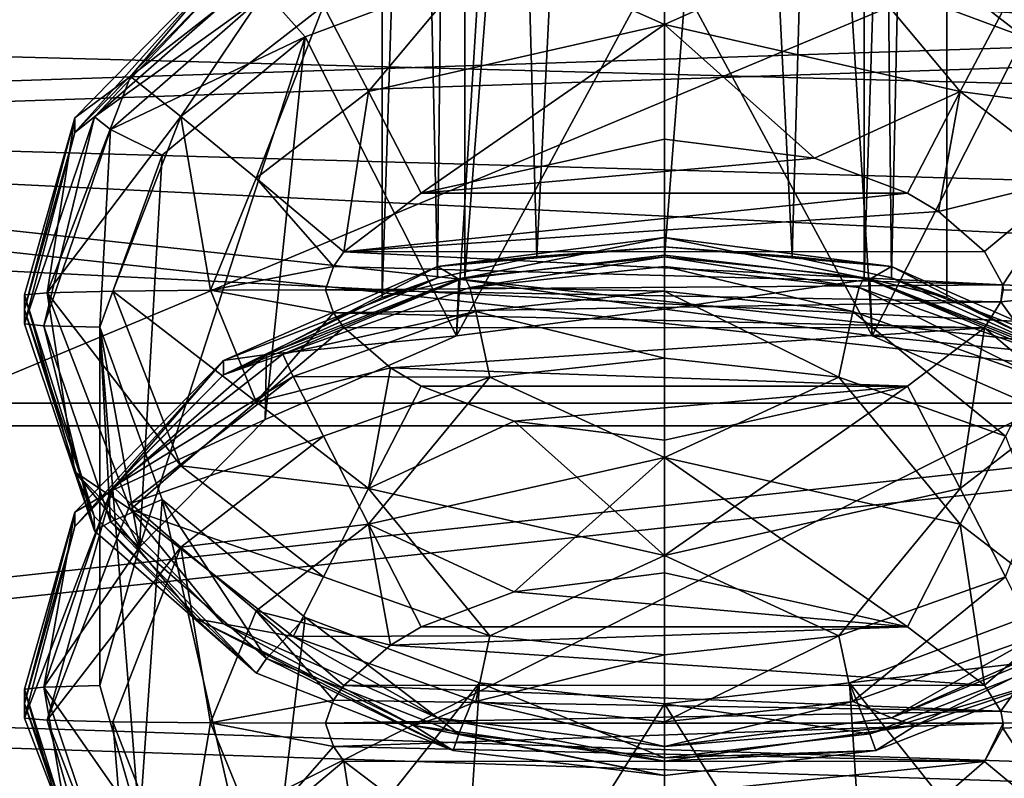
# Model space of a CAD drawing. Header units: metres. Extents: x -1004 to 0, y -708 to 0.
# Tile 18 of 123: x -767 to -741, y -157 to -136. Entities that reach past the tile are written whole.
import ezdxf

# ---------------------------------------------------------------- set-up
doc = ezdxf.new("R2010")
doc.units = ezdxf.units.M

msp = doc.modelspace()

# ---------------------------------------------------------------- linework, layer by layer
at = {"layer": 'top0123410'}
for points in [[(-916.262817, -135.652328, 2127.388916), (-929.595459, -111.251724, 2111.123535), (-89.123558, -137.687225, 2128.745361)], [(-929.595459, -111.251724, 2111.123535), (-75.315742, -113.109207, 2112.361572), (-89.123558, -137.687225, 2128.745361)], [(-85.591209, -133.342072, 2129.335449), (-918.45813, -133.342072, 2129.335449), (-102.249931, -155.053757, 2143.80835)], [(-918.45813, -133.342072, 2129.335449), (-121.211586, -172.413788, 2155.380371), (-102.249931, -155.053757, 2143.80835)], [(-918.45813, -133.342072, 2129.335449), (-901.799438, -155.053757, 2143.80835), (-121.211586, -172.413788, 2155.380371)], [(-899.966553, -156.892273, 2141.547363), (-916.262817, -135.652328, 2127.388916), (-124.236923, -175.058105, 2153.656738)], [(-124.236923, -175.058105, 2153.656738), (-916.262817, -135.652328, 2127.388916), (-105.679428, -158.615219, 2142.695801)], [(-916.262817, -135.652328, 2127.388916), (-89.123558, -137.687225, 2128.745361), (-105.679428, -158.615219, 2142.695801)], [(-901.799438, -155.053757, 2143.80835), (-183.251602, -194.344879, 2169.999756), (-121.211586, -172.413788, 2155.380371)], [(-901.799438, -155.053757, 2143.80835), (-882.837769, -172.413788, 2155.380371), (-183.251602, -194.344879, 2169.999756)]]:
    msp.add_3dface(points, dxfattribs=at)
at = {"layer": 'top0123412'}
for points in [[(-755.519165, -74.453972, 1370.454224), (-757.71582, -74.546524, 1365.151733), (-756.24707, -143.226456, 1370.809204)], [(-757.71582, -74.546524, 1365.151733), (-757.71582, -143.748184, 1366.359619), (-756.24707, -143.226456, 1370.809204)], [(-757.71582, -143.748184, 1366.359619), (-757.71582, -74.546524, 1365.151733), (-755.519165, -74.639084, 1359.849243)], [(-755.519165, -74.453972, 1370.454224), (-756.24707, -143.226456, 1370.809204), (-753.606689, -142.656509, 1373.031372)], [(-750.21582, -74.415634, 1372.650635), (-755.519165, -74.453972, 1370.454224), (-753.606689, -142.656509, 1373.031372)], [(-750.21582, -74.415634, 1372.650635), (-753.606689, -142.656509, 1373.031372), (-750.21582, -142.405273, 1373.837402)], [(-744.912537, -74.453972, 1370.454224), (-750.21582, -74.415634, 1372.650635), (-746.824951, -142.65654, 1373.03125)], [(-746.824951, -142.65654, 1373.03125), (-750.21582, -74.415634, 1372.650635), (-750.21582, -142.405273, 1373.837402)], [(-744.18457, -143.226456, 1370.809204), (-744.912537, -74.453972, 1370.454224), (-746.824951, -142.65654, 1373.03125)], [(-742.71582, -74.546524, 1365.151733), (-744.912537, -74.453972, 1370.454224), (-744.18457, -143.226456, 1370.809204)], [(-744.911255, -143.218079, 1361.047607), (-744.912537, -74.639084, 1359.849243), (-742.71582, -74.546524, 1365.151733)], [(-742.71582, -143.748184, 1366.359619), (-744.911255, -143.218079, 1361.047607), (-742.71582, -74.546524, 1365.151733)], [(-742.71582, -143.748184, 1366.359619), (-742.71582, -74.546524, 1365.151733), (-744.18457, -143.226456, 1370.809204)], [(-755.520386, -143.218079, 1361.047607), (-757.71582, -143.748184, 1366.359619), (-755.519165, -74.639084, 1359.849243)], [(-755.520386, -143.218079, 1361.047607), (-755.519165, -74.639084, 1359.849243), (-750.21582, -74.677422, 1357.652832)], [(-750.21582, -142.667068, 1358.8396), (-755.520386, -143.218079, 1361.047607), (-750.21582, -74.677422, 1357.652832)], [(-744.911255, -143.218079, 1361.047607), (-750.21582, -142.667068, 1358.8396), (-744.912537, -74.639084, 1359.849243)], [(-750.21582, -142.667068, 1358.8396), (-750.21582, -74.677422, 1357.652832), (-744.912537, -74.639084, 1359.849243)], [(-740.671204, -136.82605, 1939.034546), (-745.299805, -135.092896, 1939.004272), (-744.758606, -133.653824, 1941.442505)], [(-739.645874, -135.658524, 1941.477539), (-740.671204, -136.82605, 1939.034546), (-744.758606, -133.653824, 1941.442505)], [(-750.21582, -136.496506, 1995.7229), (-750.21582, -133.924835, 1993.940674), (-754.851013, -134.422318, 1993.949341)], [(-745.580688, -134.422318, 1993.949341), (-750.21582, -133.924835, 1993.940674), (-750.21582, -136.496506, 1995.7229)], [(-758.075073, -138.275192, 1995.753906), (-754.851013, -134.422318, 1993.949341), (-759.274231, -135.996094, 1993.976807)], [(-758.075073, -138.275192, 1995.753906), (-750.21582, -136.496506, 1995.7229), (-754.851013, -134.422318, 1993.949341)], [(-742.356628, -138.275192, 1995.753906), (-745.580688, -134.422318, 1993.949341), (-750.21582, -136.496506, 1995.7229)], [(-741.157471, -135.996094, 1993.976807), (-745.580688, -134.422318, 1993.949341), (-742.356628, -138.275192, 1995.753906)], [(-760.074646, -134.499985, 1991.3479), (-761.931824, -134.945114, 1988.300781), (-764.39624, -137.874283, 1991.40686)], [(-760.074646, -134.499985, 1991.3479), (-764.39624, -137.874283, 1991.40686), (-763.062012, -138.941193, 1994.028198)], [(-763.062012, -138.941193, 1994.028198), (-759.274231, -135.996094, 1993.976807), (-760.074646, -134.499985, 1991.3479)], [(-750.216614, -144.059509, 1393.660767), (-755.737183, -144.76149, 1393.672974), (-750.216431, -134.54068, 1938.994629)], [(-755.737183, -144.76149, 1393.672974), (-755.132996, -135.093079, 1939.004272), (-750.216431, -134.54068, 1938.994629)], [(-750.216614, -144.059509, 1393.660767), (-750.216431, -134.54068, 1938.994629), (-744.696289, -144.761124, 1393.672974)], [(-750.216431, -134.54068, 1938.994629), (-745.299805, -135.092896, 1939.004272), (-744.696289, -144.761124, 1393.672974)], [(-761.931396, -135.328751, 1966.304077), (-765.882324, -139.361664, 1966.374512), (-761.931824, -134.945114, 1988.300781)], [(-765.882324, -139.361664, 1966.374512), (-765.882324, -138.977524, 1988.371094), (-761.931824, -134.945114, 1988.300781)], [(-761.931824, -134.945114, 1988.300781), (-765.882324, -138.977524, 1988.371094), (-764.39624, -137.874283, 1991.40686)], [(-761.051514, -135.166077, 1944.297852), (-760.786865, -135.659119, 1941.477539), (-765.358948, -138.947891, 1944.363892)], [(-761.051514, -135.166077, 1944.297852), (-765.358948, -138.947891, 1944.363892), (-761.931396, -135.328751, 1966.304077)], [(-755.132996, -135.093079, 1939.004272), (-759.761536, -136.826523, 1939.034546), (-760.786865, -135.659119, 1941.477539)], [(-755.132996, -135.093079, 1939.004272), (-755.737183, -144.76149, 1393.672974), (-759.761536, -136.826523, 1939.034546)], [(-744.696289, -144.761124, 1393.672974), (-745.299805, -135.092896, 1939.004272), (-740.671204, -136.82605, 1939.034546)], [(-761.931396, -135.328751, 1966.304077), (-765.358948, -138.947891, 1944.363892), (-765.882324, -139.361664, 1966.374512)], [(-760.786865, -135.659119, 1941.477539), (-764.930115, -139.285675, 1941.540894), (-765.358948, -138.947891, 1944.363892)], [(-760.786865, -135.659119, 1941.477539), (-759.761536, -136.826523, 1939.034546), (-764.930115, -139.285675, 1941.540894)], [(-761.06311, -140.577316, 1995.794189), (-759.274231, -135.996094, 1993.976807), (-763.062012, -138.941193, 1994.028198)], [(-761.06311, -140.577316, 1995.794189), (-758.075073, -138.275192, 1995.753906), (-759.274231, -135.996094, 1993.976807)], [(-737.36969, -138.941193, 1994.028198), (-741.157471, -135.996094, 1993.976807), (-742.356628, -138.275192, 1995.753906)], [(-756.674561, -140.978745, 1996.407349), (-750.21582, -136.496506, 1995.7229), (-758.075073, -138.275192, 1995.753906)], [(-756.674561, -140.978745, 1996.407349), (-750.21582, -139.539932, 1996.382202), (-750.21582, -136.496506, 1995.7229)], [(-750.21582, -139.539932, 1996.382202), (-746.225586, -140.04335, 1996.390991), (-750.21582, -136.496506, 1995.7229)], [(-750.21582, -136.496506, 1995.7229), (-746.225586, -140.04335, 1996.390991), (-742.356628, -138.275192, 1995.753906)], [(-759.761536, -136.826523, 1939.034546), (-763.554382, -139.965408, 1939.089355), (-764.930115, -139.285675, 1941.540894)], [(-759.761536, -136.826523, 1939.034546), (-760.82428, -146.989288, 1393.711914), (-764.162231, -150.376907, 1393.770996)], [(-764.162231, -150.376907, 1393.770996), (-763.554382, -139.965408, 1939.089355), (-759.761536, -136.826523, 1939.034546)], [(-755.737183, -144.76149, 1393.672974), (-760.82428, -146.989288, 1393.711914), (-759.761536, -136.826523, 1939.034546)], [(-740.671204, -136.82605, 1939.034546), (-739.608643, -146.988464, 1393.711914), (-744.696289, -144.761124, 1393.672974)], [(-764.39624, -137.874283, 1991.40686), (-765.882324, -138.977524, 1988.371094), (-766.60968, -143.625641, 1991.507446)], [(-764.39624, -137.874283, 1991.40686), (-766.60968, -143.625641, 1991.507446), (-763.062012, -138.941193, 1994.028198)], [(-758.72937, -142.536896, 1996.434448), (-758.075073, -138.275192, 1995.753906), (-761.06311, -140.577316, 1995.794189)], [(-758.72937, -142.536896, 1996.434448), (-756.674561, -140.978745, 1996.407349), (-758.075073, -138.275192, 1995.753906)], [(-746.225586, -140.04335, 1996.390991), (-743.757141, -140.978745, 1996.407349), (-742.356628, -138.275192, 1995.753906)], [(-742.356628, -138.275192, 1995.753906), (-743.757141, -140.978745, 1996.407349), (-742.9375, -141.460876, 1996.415649)], [(-742.356628, -138.275192, 1995.753906), (-742.9375, -141.460876, 1996.415649), (-739.368591, -140.577316, 1995.794189)], [(-739.368591, -140.577316, 1995.794189), (-737.36969, -138.941193, 1994.028198), (-742.356628, -138.275192, 1995.753906)], [(-766.699097, -144.496216, 1941.631836), (-767.21582, -144.446854, 1944.459961), (-765.358948, -138.947891, 1944.363892)], [(-765.358948, -138.947891, 1944.363892), (-767.21582, -144.446854, 1944.459961), (-765.882324, -139.361664, 1966.374512)], [(-765.882324, -139.361664, 1966.374512), (-767.21582, -144.062897, 1966.456543), (-765.882324, -138.977524, 1988.371094)], [(-767.21582, -144.062897, 1966.456543), (-767.21582, -143.67894, 1988.453247), (-765.882324, -138.977524, 1988.371094)], [(-765.882324, -138.977524, 1988.371094), (-767.21582, -143.67894, 1988.453247), (-766.60968, -143.625641, 1991.507446)], [(-765.358948, -138.947891, 1944.363892), (-764.930115, -139.285675, 1941.540894), (-766.699097, -144.496216, 1941.631836)], [(-766.60968, -143.625641, 1991.507446), (-764.872681, -143.580215, 1994.109253), (-763.062012, -138.941193, 1994.028198)], [(-763.062012, -138.941193, 1994.028198), (-764.872681, -143.580215, 1994.109253), (-762.270569, -143.549911, 1995.845947)], [(-762.270569, -143.549911, 1995.845947), (-761.06311, -140.577316, 1995.794189), (-763.062012, -138.941193, 1994.028198)], [(-765.882324, -139.361664, 1966.374512), (-767.21582, -144.446854, 1944.459961), (-767.21582, -144.062897, 1966.456543)], [(-764.930115, -139.285675, 1941.540894), (-765.21582, -144.5392, 1939.169189), (-766.699097, -144.496216, 1941.631836)], [(-764.930115, -139.285675, 1941.540894), (-763.554382, -139.965408, 1939.089355), (-765.21582, -144.5392, 1939.169189)], [(-756.674561, -140.978745, 1996.407349), (-746.225586, -140.04335, 1996.390991), (-750.21582, -139.539932, 1996.382202)], [(-765.21582, -144.5392, 1939.169189), (-763.554382, -139.965408, 1939.089355), (-764.162231, -150.376907, 1393.770996)], [(-743.757141, -140.978745, 1996.407349), (-746.225586, -140.04335, 1996.390991), (-756.674561, -140.978745, 1996.407349)], [(-759.003723, -142.921997, 1996.441162), (-761.06311, -140.577316, 1995.794189), (-762.270569, -143.549911, 1995.845947)], [(-759.003723, -142.921997, 1996.441162), (-758.72937, -142.536896, 1996.434448), (-761.06311, -140.577316, 1995.794189)], [(-742.9375, -141.460876, 1996.415649), (-741.714233, -142.522507, 1996.434204), (-739.368591, -140.577316, 1995.794189)], [(-739.368591, -140.577316, 1995.794189), (-741.714233, -142.522507, 1996.434204), (-741.228088, -143.409302, 1996.449707)], [(-738.161133, -143.549911, 1995.845947), (-739.368591, -140.577316, 1995.794189), (-741.228088, -143.409302, 1996.449707)], [(-742.9375, -141.460876, 1996.415649), (-743.757141, -140.978745, 1996.407349), (-758.72937, -142.536896, 1996.434448)], [(-758.72937, -142.536896, 1996.434448), (-743.757141, -140.978745, 1996.407349), (-756.674561, -140.978745, 1996.407349)], [(-741.714233, -142.522507, 1996.434204), (-742.9375, -141.460876, 1996.415649), (-758.72937, -142.536896, 1996.434448)], [(-756.24762, -142.920441, 1388.348511), (-750.21582, -142.152222, 1388.335205), (-750.21582, -142.405273, 1373.837402)], [(-750.21582, -142.152222, 1388.335205), (-756.24762, -142.920441, 1388.348511), (-755.674255, -143.258911, 1391.183472)], [(-750.216431, -142.619492, 1391.172241), (-750.21582, -142.152222, 1388.335205), (-755.674255, -143.258911, 1391.183472)], [(-750.21582, -142.152222, 1388.335205), (-750.216431, -142.619492, 1391.172241), (-744.758606, -143.258636, 1391.183472)], [(-750.21582, -142.405273, 1373.837402), (-750.21582, -142.152222, 1388.335205), (-744.184021, -142.920441, 1388.348511)], [(-744.184021, -142.920441, 1388.348511), (-750.21582, -142.152222, 1388.335205), (-744.758606, -143.258636, 1391.183472)], [(-758.72937, -142.536896, 1996.434448), (-759.003723, -142.921997, 1996.441162), (-741.228088, -143.409302, 1996.449707)], [(-741.714233, -142.522507, 1996.434204), (-758.72937, -142.536896, 1996.434448), (-741.228088, -143.409302, 1996.449707)], [(-753.606689, -142.656509, 1373.031372), (-756.24762, -142.920441, 1388.348511), (-750.21582, -142.405273, 1373.837402)], [(-744.184021, -142.920441, 1388.348511), (-746.824951, -142.65654, 1373.03125), (-750.21582, -142.405273, 1373.837402)], [(-753.606689, -142.656509, 1373.031372), (-756.24707, -143.226456, 1370.809204), (-756.24762, -142.920441, 1388.348511)], [(-750.216431, -142.619492, 1391.172241), (-755.674255, -143.258911, 1391.183472), (-750.216614, -144.059509, 1393.660767)], [(-750.21582, -142.667068, 1358.8396), (-755.385437, -143.479126, 1344.351563), (-755.520386, -143.218079, 1361.047607)], [(-750.21582, -142.667068, 1358.8396), (-750.21582, -142.92012, 1344.341919), (-755.385437, -143.479126, 1344.351563)], [(-744.758606, -143.258636, 1391.183472), (-750.216431, -142.619492, 1391.172241), (-750.216614, -144.059509, 1393.660767)], [(-744.911255, -143.218079, 1361.047607), (-745.046265, -143.479126, 1344.351563), (-750.21582, -142.667068, 1358.8396)], [(-745.046265, -143.479126, 1344.351563), (-750.21582, -142.92012, 1344.341919), (-750.21582, -142.667068, 1358.8396)], [(-744.18457, -143.226456, 1370.809204), (-746.824951, -142.65654, 1373.03125), (-744.184021, -142.920441, 1388.348511)], [(-759.21582, -143.539322, 1996.452026), (-759.003723, -142.921997, 1996.441162), (-762.270569, -143.549911, 1995.845947)], [(-756.24707, -143.226456, 1370.809204), (-761.931824, -145.41655, 1388.39209), (-756.24762, -142.920441, 1388.348511)], [(-756.24762, -142.920441, 1388.348511), (-761.931824, -145.41655, 1388.39209), (-760.786865, -145.263931, 1391.218384)], [(-755.674255, -143.258911, 1391.183472), (-756.24762, -142.920441, 1388.348511), (-760.786865, -145.263931, 1391.218384)], [(-741.228088, -143.409302, 1996.449707), (-759.003723, -142.921997, 1996.441162), (-759.21582, -143.539322, 1996.452026)], [(-750.21582, -142.92012, 1344.341919), (-750.21582, -143.579407, 1341.298462), (-755.385437, -143.479126, 1344.351563)], [(-745.046265, -143.479126, 1344.351563), (-745.206726, -144.117615, 1341.307861), (-750.21582, -142.92012, 1344.341919)], [(-745.206726, -144.117615, 1341.307861), (-750.21582, -143.579407, 1341.298462), (-750.21582, -142.92012, 1344.341919)], [(-744.184021, -142.920441, 1388.348511), (-744.758606, -143.258636, 1391.183472), (-739.645874, -145.263336, 1391.218384)], [(-738.499817, -145.41655, 1388.39209), (-744.18457, -143.226456, 1370.809204), (-744.184021, -142.920441, 1388.348511)], [(-738.499817, -145.41655, 1388.39209), (-744.184021, -142.920441, 1388.348511), (-739.645874, -145.263336, 1391.218384)], [(-761.931396, -145.800201, 1366.395508), (-761.931824, -145.41655, 1388.39209), (-756.24707, -143.226456, 1370.809204)], [(-755.520386, -143.218079, 1361.047607), (-760.355835, -145.256073, 1344.38269), (-761.931396, -145.800201, 1366.395508)], [(-761.931396, -145.800201, 1366.395508), (-757.71582, -143.748184, 1366.359619), (-755.520386, -143.218079, 1361.047607)], [(-757.71582, -143.748184, 1366.359619), (-761.931396, -145.800201, 1366.395508), (-756.24707, -143.226456, 1370.809204)], [(-755.674255, -143.258911, 1391.183472), (-760.786865, -145.263931, 1391.218384), (-755.737183, -144.76149, 1393.672974)], [(-755.385437, -143.479126, 1344.351563), (-760.355835, -145.256073, 1344.38269), (-755.520386, -143.218079, 1361.047607)], [(-750.216614, -144.059509, 1393.660767), (-755.674255, -143.258911, 1391.183472), (-755.737183, -144.76149, 1393.672974)], [(-744.758606, -143.258636, 1391.183472), (-750.216614, -144.059509, 1393.660767), (-744.696289, -144.761124, 1393.672974)], [(-740.075806, -145.256058, 1344.38269), (-745.046265, -143.479126, 1344.351563), (-744.911255, -143.218079, 1361.047607)], [(-738.500305, -145.800201, 1366.395508), (-740.075806, -145.256058, 1344.38269), (-744.911255, -143.218079, 1361.047607)], [(-744.911255, -143.218079, 1361.047607), (-742.71582, -143.748184, 1366.359619), (-738.500305, -145.800201, 1366.395508)], [(-739.645874, -145.263336, 1391.218384), (-744.758606, -143.258636, 1391.183472), (-744.696289, -144.761124, 1393.672974)], [(-742.71582, -143.748184, 1366.359619), (-744.18457, -143.226456, 1370.809204), (-738.500305, -145.800201, 1366.395508)], [(-744.18457, -143.226456, 1370.809204), (-738.499817, -145.41655, 1388.39209), (-738.500305, -145.800201, 1366.395508)], [(-763.062012, -148.219238, 1994.190186), (-764.872681, -143.580215, 1994.109253), (-766.60968, -143.625641, 1991.507446)], [(-762.270569, -143.549911, 1995.845947), (-764.872681, -143.580215, 1994.109253), (-761.06311, -146.522491, 1995.897949)], [(-761.06311, -146.522491, 1995.897949), (-764.872681, -143.580215, 1994.109253), (-763.062012, -148.219238, 1994.190186)], [(-759.003723, -144.156662, 1996.462769), (-759.21582, -143.539322, 1996.452026), (-762.270569, -143.549911, 1995.845947)], [(-761.06311, -146.522491, 1995.897949), (-759.003723, -144.156662, 1996.462769), (-762.270569, -143.549911, 1995.845947)], [(-755.385437, -143.479126, 1344.351563), (-755.224976, -144.117615, 1341.307861), (-760.355835, -145.256073, 1344.38269)], [(-741.228088, -143.409302, 1996.449707), (-759.21582, -143.539322, 1996.452026), (-741.282776, -143.860794, 1996.457642)], [(-741.282776, -143.860794, 1996.457642), (-759.21582, -143.539322, 1996.452026), (-759.003723, -144.156662, 1996.462769)], [(-750.21582, -143.579407, 1341.298462), (-755.224976, -144.117615, 1341.307861), (-755.385437, -143.479126, 1344.351563)], [(-750.21582, -143.579407, 1341.298462), (-750.21582, -145.361633, 1338.726807), (-755.224976, -144.117615, 1341.307861)], [(-745.206726, -144.117615, 1341.307861), (-745.580688, -145.859116, 1338.735474), (-750.21582, -143.579407, 1341.298462)], [(-745.580688, -145.859116, 1338.735474), (-750.21582, -145.361633, 1338.726807), (-750.21582, -143.579407, 1341.298462)], [(-740.357056, -145.845947, 1341.338013), (-745.206726, -144.117615, 1341.307861), (-745.046265, -143.479126, 1344.351563)], [(-740.075806, -145.256058, 1344.38269), (-740.357056, -145.845947, 1341.338013), (-745.046265, -143.479126, 1344.351563)], [(-741.21582, -143.539322, 1996.452026), (-741.228088, -143.409302, 1996.449707), (-741.282776, -143.860794, 1996.457642)], [(-741.21582, -143.539322, 1996.452026), (-741.282776, -143.860794, 1996.457642), (-738.161133, -143.549911, 1995.845947)], [(-741.282776, -143.860794, 1996.457642), (-739.368591, -146.522491, 1995.897949), (-738.161133, -143.549911, 1995.845947)], [(-741.21582, -143.539322, 1996.452026), (-738.161133, -143.549911, 1995.845947), (-741.228088, -143.409302, 1996.449707)], [(-767.21582, -143.67894, 1988.453247), (-765.882324, -148.380371, 1988.535278), (-766.60968, -143.625641, 1991.507446)], [(-765.882324, -148.380371, 1988.535278), (-767.21582, -143.67894, 1988.453247), (-765.362183, -149.557449, 1966.55249)], [(-767.21582, -143.67894, 1988.453247), (-767.21582, -144.062897, 1966.456543), (-765.362183, -149.557449, 1966.55249)], [(-765.882324, -148.380371, 1988.535278), (-764.39624, -149.376999, 1991.607666), (-766.60968, -143.625641, 1991.507446)], [(-766.60968, -143.625641, 1991.507446), (-764.39624, -149.376999, 1991.607666), (-763.062012, -148.219238, 1994.190186)], [(-741.282776, -143.860794, 1996.457642), (-759.003723, -144.156662, 1996.462769), (-741.714233, -144.556137, 1996.469727)], [(-741.282776, -143.860794, 1996.457642), (-741.714233, -144.556137, 1996.469727), (-739.368591, -146.522491, 1995.897949)], [(-765.362183, -149.557449, 1966.55249), (-767.21582, -144.062897, 1966.456543), (-765.358948, -149.945816, 1944.555908)], [(-767.21582, -144.062897, 1966.456543), (-767.21582, -144.446854, 1944.459961), (-765.358948, -149.945816, 1944.555908)], [(-755.224976, -144.117615, 1341.307861), (-760.074646, -145.845947, 1341.338013), (-760.355835, -145.256073, 1344.38269)], [(-755.224976, -144.117615, 1341.307861), (-754.851013, -145.859116, 1338.735474), (-760.074646, -145.845947, 1341.338013)], [(-750.21582, -145.361633, 1338.726807), (-754.851013, -145.859116, 1338.735474), (-755.224976, -144.117615, 1341.307861)], [(-741.157471, -147.432892, 1338.762939), (-745.580688, -145.859116, 1338.735474), (-745.206726, -144.117615, 1341.307861)], [(-740.357056, -145.845947, 1341.338013), (-741.157471, -147.432892, 1338.762939), (-745.206726, -144.117615, 1341.307861)], [(-758.72937, -144.541763, 1996.469482), (-759.003723, -144.156662, 1996.462769), (-761.06311, -146.522491, 1995.897949)], [(-759.003723, -144.156662, 1996.462769), (-758.72937, -144.541763, 1996.469482), (-741.714233, -144.556137, 1996.469727)], [(-765.358948, -149.945816, 1944.555908), (-767.21582, -144.446854, 1944.459961), (-766.699097, -144.496216, 1941.631836)], [(-764.930115, -149.706757, 1941.722778), (-765.358948, -149.945816, 1944.555908), (-766.699097, -144.496216, 1941.631836)], [(-766.699097, -144.496216, 1941.631836), (-765.21582, -144.5392, 1939.169189), (-764.930115, -149.706757, 1941.722778)], [(-765.21582, -144.5392, 1939.169189), (-763.554382, -149.112991, 1939.249023), (-764.930115, -149.706757, 1941.722778)], [(-763.554382, -149.112991, 1939.249023), (-765.21582, -144.5392, 1939.169189), (-764.16217, -157.739227, 1393.899536)], [(-764.16217, -157.739227, 1393.899536), (-765.21582, -144.5392, 1939.169189), (-765.21582, -154.058044, 1393.835327)], [(-765.21582, -154.058044, 1393.835327), (-765.21582, -144.5392, 1939.169189), (-764.162231, -150.376907, 1393.770996)], [(-757.494202, -145.617767, 1996.488281), (-758.72937, -144.541763, 1996.469482), (-761.06311, -146.522491, 1995.897949)], [(-741.714233, -144.556137, 1996.469727), (-758.72937, -144.541763, 1996.469482), (-757.494202, -145.617767, 1996.488281)], [(-741.714233, -144.556137, 1996.469727), (-757.494202, -145.617767, 1996.488281), (-743.757141, -146.099915, 1996.496704)], [(-741.714233, -144.556137, 1996.469727), (-743.757141, -146.099915, 1996.496704), (-742.356628, -148.824615, 1995.93811)], [(-741.714233, -144.556137, 1996.469727), (-742.356628, -148.824615, 1995.93811), (-739.368591, -146.522491, 1995.897949)], [(-755.737183, -144.76149, 1393.672974), (-760.786865, -145.263931, 1391.218384), (-760.82428, -146.989288, 1393.711914)], [(-739.645874, -145.263336, 1391.218384), (-744.696289, -144.761124, 1393.672974), (-739.608643, -146.988464, 1393.711914)], [(-761.931396, -145.800201, 1366.395508), (-765.882324, -149.833099, 1366.46582), (-761.931824, -145.41655, 1388.39209)], [(-765.882324, -149.833099, 1366.46582), (-765.882324, -149.448975, 1388.462524), (-761.931824, -145.41655, 1388.39209)], [(-761.931824, -145.41655, 1388.39209), (-765.882324, -149.448975, 1388.462524), (-764.930115, -148.890472, 1391.281738)], [(-760.786865, -145.263931, 1391.218384), (-764.930115, -148.890472, 1391.281738), (-760.82428, -146.989288, 1393.711914)], [(-760.786865, -145.263931, 1391.218384), (-761.931824, -145.41655, 1388.39209), (-764.930115, -148.890472, 1391.281738)], [(-760.355835, -145.256073, 1344.38269), (-760.074646, -145.845947, 1341.338013), (-764.862915, -148.78035, 1344.444092)], [(-760.355835, -145.256073, 1344.38269), (-764.862915, -148.78035, 1344.444092), (-761.931396, -145.800201, 1366.395508)], [(-750.21582, -147.993942, 1337.0354), (-754.851013, -145.859116, 1338.735474), (-750.21582, -145.361633, 1338.726807)], [(-745.580688, -145.859116, 1338.735474), (-750.21582, -147.993942, 1337.0354), (-750.21582, -145.361633, 1338.726807)], [(-757.494202, -145.617767, 1996.488281), (-761.06311, -146.522491, 1995.897949), (-758.075073, -148.824615, 1995.93811)], [(-756.674561, -146.099915, 1996.496704), (-757.494202, -145.617767, 1996.488281), (-758.075073, -148.824615, 1995.93811)], [(-757.494202, -145.617767, 1996.488281), (-756.674561, -146.099915, 1996.496704), (-743.757141, -146.099915, 1996.496704)], [(-761.931396, -145.800201, 1366.395508), (-764.862915, -148.78035, 1344.444092), (-765.882324, -149.833099, 1366.46582)], [(-760.074646, -145.845947, 1341.338013), (-764.39624, -149.220245, 1341.396851), (-764.862915, -148.78035, 1344.444092)], [(-760.074646, -145.845947, 1341.338013), (-759.274231, -147.432892, 1338.762939), (-764.39624, -149.220245, 1341.396851)], [(-754.851013, -145.859116, 1338.735474), (-759.274231, -147.432892, 1338.762939), (-760.074646, -145.845947, 1341.338013)], [(-759.274231, -147.432892, 1338.762939), (-754.851013, -145.859116, 1338.735474), (-758.075073, -149.772629, 1337.066406)], [(-754.851013, -145.859116, 1338.735474), (-750.21582, -147.993942, 1337.0354), (-758.075073, -149.772629, 1337.066406)], [(-742.356628, -149.772629, 1337.066406), (-750.21582, -147.993942, 1337.0354), (-745.580688, -145.859116, 1338.735474)], [(-741.157471, -147.432892, 1338.762939), (-742.356628, -149.772629, 1337.066406), (-745.580688, -145.859116, 1338.735474)], [(-758.075073, -148.824615, 1995.93811), (-754.206116, -147.035309, 1996.513062), (-756.674561, -146.099915, 1996.496704)], [(-743.757141, -146.099915, 1996.496704), (-756.674561, -146.099915, 1996.496704), (-754.206116, -147.035309, 1996.513062)], [(-754.206116, -147.035309, 1996.513062), (-750.21582, -147.538712, 1996.521851), (-743.757141, -146.099915, 1996.496704)], [(-743.757141, -146.099915, 1996.496704), (-750.21582, -150.603302, 1995.969116), (-742.356628, -148.824615, 1995.93811)], [(-743.757141, -146.099915, 1996.496704), (-750.21582, -147.538712, 1996.521851), (-750.21582, -150.603302, 1995.969116)], [(-758.075073, -148.824615, 1995.93811), (-761.06311, -146.522491, 1995.897949), (-763.062012, -148.219238, 1994.190186)], [(-739.368591, -146.522491, 1995.897949), (-742.356628, -148.824615, 1995.93811), (-741.157471, -151.164352, 1994.241577)], [(-760.82428, -146.989288, 1393.711914), (-764.930115, -148.890472, 1391.281738), (-764.162231, -150.376907, 1393.770996)], [(-750.21582, -150.603302, 1995.969116), (-754.206116, -147.035309, 1996.513062), (-758.075073, -148.824615, 1995.93811)], [(-750.21582, -147.538712, 1996.521851), (-754.206116, -147.035309, 1996.513062), (-750.21582, -150.603302, 1995.969116)], [(-759.274231, -147.432892, 1338.762939), (-763.062012, -150.377991, 1338.814331), (-764.39624, -149.220245, 1341.396851)], [(-759.274231, -147.432892, 1338.762939), (-758.075073, -149.772629, 1337.066406), (-763.062012, -150.377991, 1338.814331)], [(-739.368591, -152.074753, 1337.106567), (-742.356628, -149.772629, 1337.066406), (-741.157471, -147.432892, 1338.762939)], [(-750.21582, -147.993942, 1337.0354), (-754.206116, -151.561935, 1336.491455), (-758.075073, -149.772629, 1337.066406)], [(-750.21582, -151.058517, 1336.482666), (-754.206116, -151.561935, 1336.491455), (-750.21582, -147.993942, 1337.0354)], [(-743.757141, -152.49733, 1336.507813), (-750.21582, -147.993942, 1337.0354), (-742.356628, -149.772629, 1337.066406)], [(-743.757141, -152.49733, 1336.507813), (-750.21582, -151.058517, 1336.482666), (-750.21582, -147.993942, 1337.0354)], [(-764.39624, -149.376999, 1991.607666), (-759.274231, -151.164352, 1994.241577), (-763.062012, -148.219238, 1994.190186)], [(-763.062012, -148.219238, 1994.190186), (-759.274231, -151.164352, 1994.241577), (-758.075073, -148.824615, 1995.93811)], [(-761.931824, -152.412781, 1988.605713), (-765.882324, -148.380371, 1988.535278), (-762.656738, -152.283127, 1966.600098)], [(-765.882324, -148.380371, 1988.535278), (-765.362183, -149.557449, 1966.55249), (-762.656738, -152.283127, 1966.600098)], [(-765.882324, -148.380371, 1988.535278), (-761.931824, -152.412781, 1988.605713), (-764.39624, -149.376999, 1991.607666)], [(-766.60968, -154.971603, 1341.49707), (-767.21582, -154.918289, 1344.55127), (-764.862915, -148.78035, 1344.444092)], [(-764.862915, -148.78035, 1344.444092), (-767.21582, -154.918289, 1344.55127), (-765.882324, -149.833099, 1366.46582)], [(-764.862915, -148.78035, 1344.444092), (-764.39624, -149.220245, 1341.396851), (-766.60968, -154.971603, 1341.49707)], [(-759.274231, -151.164352, 1994.241577), (-754.851013, -152.738113, 1994.269043), (-758.075073, -148.824615, 1995.93811)], [(-754.851013, -152.738113, 1994.269043), (-750.21582, -150.603302, 1995.969116), (-758.075073, -148.824615, 1995.93811)], [(-742.356628, -148.824615, 1995.93811), (-750.21582, -150.603302, 1995.969116), (-745.580688, -152.738113, 1994.269043)], [(-742.356628, -148.824615, 1995.93811), (-745.580688, -152.738113, 1994.269043), (-741.157471, -151.164352, 1994.241577)], [(-764.930115, -148.890472, 1391.281738), (-766.699097, -154.101028, 1391.372681), (-764.162231, -150.376907, 1393.770996)], [(-764.930115, -148.890472, 1391.281738), (-765.882324, -149.448975, 1388.462524), (-766.699097, -154.101028, 1391.372681)], [(-764.39624, -149.220245, 1341.396851), (-763.062012, -150.377991, 1338.814331), (-766.60968, -154.971603, 1341.49707)], [(-764.930115, -149.706757, 1941.722778), (-763.554382, -149.112991, 1939.249023), (-760.786865, -153.333313, 1941.786011)], [(-760.824341, -161.12677, 1393.958618), (-763.554382, -149.112991, 1939.249023), (-764.16217, -157.739227, 1393.899536)], [(-763.554382, -149.112991, 1939.249023), (-759.761414, -152.251846, 1939.303833), (-760.786865, -153.333313, 1941.786011)], [(-759.761414, -152.251846, 1939.303833), (-763.554382, -149.112991, 1939.249023), (-760.824341, -161.12677, 1393.958618)], [(-765.882324, -149.833099, 1366.46582), (-767.21582, -154.534348, 1366.547974), (-765.882324, -149.448975, 1388.462524)], [(-767.21582, -154.534348, 1366.547974), (-767.21582, -154.150391, 1388.544556), (-765.882324, -149.448975, 1388.462524)], [(-765.882324, -149.448975, 1388.462524), (-767.21582, -154.150391, 1388.544556), (-766.699097, -154.101028, 1391.372681)], [(-762.656738, -152.283127, 1966.600098), (-765.362183, -149.557449, 1966.55249), (-761.051514, -153.727615, 1944.621948)], [(-765.362183, -149.557449, 1966.55249), (-765.358948, -149.945816, 1944.555908), (-761.051514, -153.727615, 1944.621948)], [(-761.931824, -152.412781, 1988.605713), (-760.074646, -152.751297, 1991.666504), (-764.39624, -149.376999, 1991.607666)], [(-764.39624, -149.376999, 1991.607666), (-760.074646, -152.751297, 1991.666504), (-759.274231, -151.164352, 1994.241577)], [(-765.882324, -149.833099, 1366.46582), (-767.21582, -154.918289, 1344.55127), (-767.21582, -154.534348, 1366.547974)], [(-761.051514, -153.727615, 1944.621948), (-765.358948, -149.945816, 1944.555908), (-764.930115, -149.706757, 1941.722778)], [(-760.786865, -153.333313, 1941.786011), (-761.051514, -153.727615, 1944.621948), (-764.930115, -149.706757, 1941.722778)], [(-763.062012, -150.377991, 1338.814331), (-758.075073, -149.772629, 1337.066406), (-761.06311, -152.074753, 1337.106567)], [(-758.075073, -149.772629, 1337.066406), (-757.494202, -152.979477, 1336.516235), (-761.06311, -152.074753, 1337.106567)], [(-754.206116, -151.561935, 1336.491455), (-756.674561, -152.49733, 1336.507813), (-758.075073, -149.772629, 1337.066406)], [(-758.075073, -149.772629, 1337.066406), (-756.674561, -152.49733, 1336.507813), (-757.494202, -152.979477, 1336.516235)], [(-741.714233, -154.041107, 1336.53479), (-743.757141, -152.49733, 1336.507813), (-742.356628, -149.772629, 1337.066406)], [(-741.714233, -154.041107, 1336.53479), (-742.356628, -149.772629, 1337.066406), (-739.368591, -152.074753, 1337.106567)], [(-764.162231, -150.376907, 1393.770996), (-766.699097, -154.101028, 1391.372681), (-765.21582, -154.058044, 1393.835327)], [(-766.60968, -154.971603, 1341.49707), (-763.062012, -150.377991, 1338.814331), (-764.872681, -155.017014, 1338.895264)], [(-763.062012, -150.377991, 1338.814331), (-762.270569, -155.047333, 1337.158569), (-764.872681, -155.017014, 1338.895264)], [(-762.270569, -155.047333, 1337.158569), (-763.062012, -150.377991, 1338.814331), (-761.06311, -152.074753, 1337.106567)], [(-750.21582, -153.235596, 1994.27771), (-750.21582, -150.603302, 1995.969116), (-754.851013, -152.738113, 1994.269043)], [(-750.21582, -150.603302, 1995.969116), (-750.21582, -153.235596, 1994.27771), (-745.580688, -152.738113, 1994.269043)], [(-760.074646, -152.751297, 1991.666504), (-754.851013, -152.738113, 1994.269043), (-759.274231, -151.164352, 1994.241577)], [(-754.206116, -151.561935, 1336.491455), (-750.21582, -151.058517, 1336.482666), (-743.757141, -152.49733, 1336.507813)], [(-741.157471, -151.164352, 1994.241577), (-745.580688, -152.738113, 1994.269043), (-745.206726, -154.47963, 1991.696655)], [(-741.157471, -151.164352, 1994.241577), (-745.206726, -154.47963, 1991.696655), (-740.357056, -152.751297, 1991.666504)], [(-743.757141, -152.49733, 1336.507813), (-756.674561, -152.49733, 1336.507813), (-754.206116, -151.561935, 1336.491455)], [(-762.270569, -155.047333, 1337.158569), (-761.06311, -152.074753, 1337.106567), (-759.003723, -154.440582, 1336.541748)], [(-757.494202, -152.979477, 1336.516235), (-758.72937, -154.055481, 1336.535034), (-761.06311, -152.074753, 1337.106567)], [(-761.06311, -152.074753, 1337.106567), (-758.72937, -154.055481, 1336.535034), (-759.003723, -154.440582, 1336.541748)], [(-741.282776, -154.73645, 1336.546875), (-741.714233, -154.041107, 1336.53479), (-739.368591, -152.074753, 1337.106567)], [(-741.282776, -154.73645, 1336.546875), (-739.368591, -152.074753, 1337.106567), (-738.161133, -155.047333, 1337.158569)], [(-761.931824, -152.412781, 1988.605713), (-762.656738, -152.283127, 1966.600098), (-756.884155, -155.114548, 1966.649414)], [(-756.884155, -155.114548, 1966.649414), (-762.656738, -152.283127, 1966.600098), (-755.832397, -155.782089, 1944.657715)], [(-762.656738, -152.283127, 1966.600098), (-761.051514, -153.727615, 1944.621948), (-755.832397, -155.782089, 1944.657715)], [(-756.24762, -154.908905, 1988.64917), (-761.931824, -152.412781, 1988.605713), (-756.884155, -155.114548, 1966.649414)], [(-761.931824, -152.412781, 1988.605713), (-756.24762, -154.908905, 1988.64917), (-760.074646, -152.751297, 1991.666504)], [(-755.132874, -153.985229, 1939.334106), (-759.761414, -152.251846, 1939.303833), (-760.824341, -161.12677, 1393.958618)], [(-760.786865, -153.333313, 1941.786011), (-759.761414, -152.251846, 1939.303833), (-755.674255, -155.338318, 1941.821045)], [(-759.761414, -152.251846, 1939.303833), (-755.132874, -153.985229, 1939.334106), (-755.674255, -155.338318, 1941.821045)], [(-745.299805, -153.985458, 1939.334106), (-740.671204, -152.25238, 1939.303833), (-739.645874, -153.333908, 1941.786011)], [(-739.608643, -161.12767, 1393.95874), (-740.671204, -152.25238, 1939.303833), (-745.299805, -153.985458, 1939.334106)], [(-738.499817, -152.412781, 1988.605713), (-744.184021, -154.908905, 1988.64917), (-737.774902, -152.283112, 1966.600098)], [(-744.184021, -154.908905, 1988.64917), (-743.547546, -155.114548, 1966.649414), (-737.774902, -152.283112, 1966.600098)], [(-738.499817, -152.412781, 1988.605713), (-740.357056, -152.751297, 1991.666504), (-744.184021, -154.908905, 1988.64917)], [(-737.774902, -152.283112, 1966.600098), (-743.547546, -155.114548, 1966.649414), (-739.381287, -153.728241, 1944.621948)], [(-760.074646, -152.751297, 1991.666504), (-755.224976, -154.47963, 1991.696655), (-754.851013, -152.738113, 1994.269043)], [(-756.24762, -154.908905, 1988.64917), (-755.224976, -154.47963, 1991.696655), (-760.074646, -152.751297, 1991.666504)], [(-741.714233, -154.041107, 1336.53479), (-757.494202, -152.979477, 1336.516235), (-743.757141, -152.49733, 1336.507813)], [(-757.494202, -152.979477, 1336.516235), (-756.674561, -152.49733, 1336.507813), (-743.757141, -152.49733, 1336.507813)], [(-755.224976, -154.47963, 1991.696655), (-750.21582, -153.235596, 1994.27771), (-754.851013, -152.738113, 1994.269043)], [(-745.580688, -152.738113, 1994.269043), (-750.21582, -155.017838, 1991.706055), (-745.206726, -154.47963, 1991.696655)], [(-745.580688, -152.738113, 1994.269043), (-750.21582, -153.235596, 1994.27771), (-750.21582, -155.017838, 1991.706055)], [(-740.357056, -152.751297, 1991.666504), (-745.206726, -154.47963, 1991.696655), (-744.184021, -154.908905, 1988.64917)], [(-758.72937, -154.055481, 1336.535034), (-757.494202, -152.979477, 1336.516235), (-741.714233, -154.041107, 1336.53479)], [(-750.21582, -155.017838, 1991.706055), (-750.21582, -153.235596, 1994.27771), (-755.224976, -154.47963, 1991.696655)], [(-755.832397, -155.782089, 1944.657715), (-761.051514, -153.727615, 1944.621948), (-760.786865, -153.333313, 1941.786011)], [(-755.674255, -155.338318, 1941.821045), (-755.832397, -155.782089, 1944.657715), (-760.786865, -153.333313, 1941.786011)], [(-744.758606, -155.338608, 1941.821045), (-745.299805, -153.985458, 1939.334106), (-739.645874, -153.333908, 1941.786011)], [(-739.645874, -153.333908, 1941.786011), (-739.381287, -153.728241, 1944.621948), (-744.758606, -155.338608, 1941.821045)], [(-739.381287, -153.728241, 1944.621948), (-744.600464, -155.782379, 1944.657715), (-744.758606, -155.338608, 1941.821045)], [(-743.547546, -155.114548, 1966.649414), (-744.600464, -155.782379, 1944.657715), (-739.381287, -153.728241, 1944.621948)], [(-764.16217, -157.739227, 1393.899536), (-765.21582, -154.058044, 1393.835327), (-766.699097, -154.101028, 1391.372681)], [(-755.132874, -153.985229, 1939.334106), (-760.824341, -161.12677, 1393.958618), (-755.737122, -163.354553, 1393.997559)], [(-741.282776, -154.73645, 1336.546875), (-759.003723, -154.440582, 1336.541748), (-758.72937, -154.055481, 1336.535034)], [(-741.282776, -154.73645, 1336.546875), (-758.72937, -154.055481, 1336.535034), (-741.714233, -154.041107, 1336.53479)], [(-750.21637, -154.537766, 1939.34375), (-755.132874, -153.985229, 1939.334106), (-755.737122, -163.354553, 1393.997559)], [(-755.674255, -155.338318, 1941.821045), (-755.132874, -153.985229, 1939.334106), (-750.216431, -155.977737, 1941.832275)], [(-755.132874, -153.985229, 1939.334106), (-750.21637, -154.537766, 1939.34375), (-750.216431, -155.977737, 1941.832275)], [(-750.21637, -154.537766, 1939.34375), (-745.299805, -153.985458, 1939.334106), (-744.758606, -155.338608, 1941.821045)], [(-745.299805, -153.985458, 1939.334106), (-750.21637, -154.537766, 1939.34375), (-744.696167, -163.354965, 1393.997559)], [(-739.608643, -161.12767, 1393.95874), (-745.299805, -153.985458, 1939.334106), (-744.696167, -163.354965, 1393.997559)], [(-767.21582, -154.150391, 1388.544556), (-765.882324, -158.851807, 1388.626709), (-766.699097, -154.101028, 1391.372681)], [(-765.882324, -158.851807, 1388.626709), (-767.21582, -154.150391, 1388.544556), (-765.362183, -160.028885, 1366.643799)], [(-767.21582, -154.150391, 1388.544556), (-767.21582, -154.534348, 1366.547974), (-765.362183, -160.028885, 1366.643799)], [(-764.930115, -159.311569, 1391.463623), (-764.16217, -157.739227, 1393.899536), (-766.699097, -154.101028, 1391.372681)], [(-765.882324, -158.851807, 1388.626709), (-764.930115, -159.311569, 1391.463623), (-766.699097, -154.101028, 1391.372681)], [(-765.362183, -160.028885, 1366.643799), (-767.21582, -154.534348, 1366.547974), (-764.862915, -161.056244, 1344.658447)], [(-767.21582, -154.534348, 1366.547974), (-767.21582, -154.918289, 1344.55127), (-764.862915, -161.056244, 1344.658447)], [(-759.21582, -155.057907, 1336.55249), (-762.270569, -155.047333, 1337.158569), (-759.003723, -154.440582, 1336.541748)], [(-759.21582, -155.057907, 1336.55249), (-759.003723, -154.440582, 1336.541748), (-741.282776, -154.73645, 1336.546875)], [(-756.24762, -154.908905, 1988.64917), (-750.21582, -155.677124, 1988.662598), (-755.224976, -154.47963, 1991.696655)], [(-750.21637, -154.537766, 1939.34375), (-755.737122, -163.354553, 1393.997559), (-750.216614, -164.05661, 1394.009766)], [(-750.21582, -155.677124, 1988.662598), (-750.21582, -155.017838, 1991.706055), (-755.224976, -154.47963, 1991.696655)], [(-744.696167, -163.354965, 1393.997559), (-750.21637, -154.537766, 1939.34375), (-750.216614, -164.05661, 1394.009766)], [(-750.216431, -155.977737, 1941.832275), (-750.21637, -154.537766, 1939.34375), (-744.758606, -155.338608, 1941.821045)], [(-744.184021, -154.908905, 1988.64917), (-745.206726, -154.47963, 1991.696655), (-750.21582, -155.677124, 1988.662598)], [(-745.206726, -154.47963, 1991.696655), (-750.21582, -155.017838, 1991.706055), (-750.21582, -155.677124, 1988.662598)], [(-741.21582, -155.057907, 1336.55249), (-759.21582, -155.057907, 1336.55249), (-741.282776, -154.73645, 1336.546875)], [(-741.21582, -155.057907, 1336.55249), (-741.282776, -154.73645, 1336.546875), (-738.161133, -155.047333, 1337.158569)], [(-764.862915, -161.056244, 1344.658447), (-767.21582, -154.918289, 1344.55127), (-766.60968, -154.971603, 1341.49707)], [(-764.39624, -160.722961, 1341.597656), (-764.862915, -161.056244, 1344.658447), (-766.60968, -154.971603, 1341.49707)], [(-766.60968, -154.971603, 1341.49707), (-764.872681, -155.017014, 1338.895264), (-764.39624, -160.722961, 1341.597656)], [(-764.872681, -155.017014, 1338.895264), (-763.062012, -159.656052, 1338.976196), (-764.39624, -160.722961, 1341.597656)], [(-764.872681, -155.017014, 1338.895264), (-762.270569, -155.047333, 1337.158569), (-763.062012, -159.656052, 1338.976196)], [(-762.270569, -155.047333, 1337.158569), (-761.06311, -158.019913, 1337.210327), (-763.062012, -159.656052, 1338.976196)], [(-759.21582, -155.057907, 1336.55249), (-759.003723, -155.675247, 1336.563232), (-762.270569, -155.047333, 1337.158569)], [(-759.003723, -155.675247, 1336.563232), (-761.06311, -158.019913, 1337.210327), (-762.270569, -155.047333, 1337.158569)], [(-741.21582, -155.057907, 1336.55249), (-759.003723, -155.675247, 1336.563232), (-759.21582, -155.057907, 1336.55249)], [(-741.714233, -156.074722, 1336.570313), (-759.003723, -155.675247, 1336.563232), (-741.21582, -155.057907, 1336.55249)], [(-756.24762, -154.908905, 1988.64917), (-756.884155, -155.114548, 1966.649414), (-750.21582, -156.061066, 1966.666016)], [(-750.21582, -155.677124, 1988.662598), (-756.24762, -154.908905, 1988.64917), (-750.21582, -156.061066, 1966.666016)], [(-744.184021, -154.908905, 1988.64917), (-750.21582, -155.677124, 1988.662598), (-743.547546, -155.114548, 1966.649414)], [(-741.228088, -155.187927, 1336.55481), (-741.714233, -156.074722, 1336.570313), (-741.21582, -155.057907, 1336.55249)], [(-741.21582, -155.057907, 1336.55249), (-738.161133, -155.047333, 1337.158569), (-741.228088, -155.187927, 1336.55481)], [(-738.161133, -155.047333, 1337.158569), (-739.368591, -158.019913, 1337.210327), (-741.228088, -155.187927, 1336.55481)], [(-750.21582, -156.061066, 1966.666016), (-756.884155, -155.114548, 1966.649414), (-750.216431, -156.445023, 1944.669312)], [(-756.884155, -155.114548, 1966.649414), (-755.832397, -155.782089, 1944.657715), (-750.216431, -156.445023, 1944.669312)], [(-750.216431, -156.445023, 1944.669312), (-755.832397, -155.782089, 1944.657715), (-755.674255, -155.338318, 1941.821045)], [(-750.216431, -155.977737, 1941.832275), (-750.216431, -156.445023, 1944.669312), (-755.674255, -155.338318, 1941.821045)], [(-744.758606, -155.338608, 1941.821045), (-744.600464, -155.782379, 1944.657715), (-750.216431, -155.977737, 1941.832275)], [(-750.21582, -155.677124, 1988.662598), (-750.21582, -156.061066, 1966.666016), (-743.547546, -155.114548, 1966.649414)], [(-743.547546, -155.114548, 1966.649414), (-750.21582, -156.061066, 1966.666016), (-744.600464, -155.782379, 1944.657715)], [(-739.368591, -158.019913, 1337.210327), (-741.714233, -156.074722, 1336.570313), (-741.228088, -155.187927, 1336.55481)], [(-759.003723, -155.675247, 1336.563232), (-758.72937, -156.060349, 1336.569946), (-761.06311, -158.019913, 1337.210327)], [(-741.714233, -156.074722, 1336.570313), (-758.72937, -156.060349, 1336.569946), (-759.003723, -155.675247, 1336.563232)], [(-744.600464, -155.782379, 1944.657715), (-750.216431, -156.445023, 1944.669312), (-750.216431, -155.977737, 1941.832275)], [(-750.21582, -156.061066, 1966.666016), (-750.216431, -156.445023, 1944.669312), (-744.600464, -155.782379, 1944.657715)], [(-758.72937, -156.060349, 1336.569946), (-758.075073, -160.322052, 1337.250488), (-761.06311, -158.019913, 1337.210327)], [(-758.72937, -156.060349, 1336.569946), (-756.674561, -157.6185, 1336.597168), (-758.075073, -160.322052, 1337.250488)], [(-756.674561, -157.6185, 1336.597168), (-758.72937, -156.060349, 1336.569946), (-741.714233, -156.074722, 1336.570313)], [(-742.9375, -157.136353, 1336.588745), (-756.674561, -157.6185, 1336.597168), (-741.714233, -156.074722, 1336.570313)], [(-742.9375, -157.136353, 1336.588745), (-741.714233, -156.074722, 1336.570313), (-739.368591, -158.019913, 1337.210327)]]:
    msp.add_3dface(points, dxfattribs=at)
at = {"layer": 'top0123423'}
for points in [[(-795.718384, -132.501816, 1820.408325), (-725.21582, -136.59552, 1823.648804), (-725.21582, -129.386108, 1816.218872)], [(-725.21582, -129.687378, 1796.221191), (-725.21582, -137.117325, 1789.011719), (-795.718384, -132.927811, 1792.127441)], [(-795.718384, -132.501816, 1820.408325), (-795.718384, -138.924194, 1824.841064), (-725.21582, -136.59552, 1823.648804)], [(-795.718384, -132.927811, 1792.127441), (-725.21582, -137.117325, 1789.011719), (-795.718384, -139.480835, 1787.890137)], [(-795.718384, -138.924194, 1824.841064), (-725.21582, -146.554016, 1826.478638), (-725.21582, -136.59552, 1823.648804)], [(-725.21582, -137.117325, 1789.011719), (-725.21582, -147.156555, 1786.483154), (-795.718384, -139.480835, 1787.890137)], [(-795.718384, -138.924194, 1824.841064), (-795.718384, -146.554031, 1826.478638), (-725.21582, -146.554016, 1826.478638)], [(-795.718384, -139.480835, 1787.890137), (-725.21582, -147.156555, 1786.483154), (-795.718384, -147.156555, 1786.483276)], [(-795.718384, -146.554031, 1826.478638), (-795.718384, -154.229721, 1825.071655), (-725.21582, -146.554016, 1826.478638)], [(-725.21582, -146.554016, 1826.478638), (-795.718384, -154.229721, 1825.071655), (-725.21582, -156.593246, 1823.950073)], [(-725.21582, -147.156555, 1786.483154), (-795.718384, -154.786392, 1788.120728), (-795.718384, -147.156555, 1786.483276)], [(-725.21582, -147.156555, 1786.483154), (-725.21582, -157.115051, 1789.312988), (-795.718384, -154.786392, 1788.120728)], [(-795.718384, -154.229721, 1825.071655), (-795.718384, -160.782745, 1820.834473), (-725.21582, -156.593246, 1823.950073)], [(-725.21582, -157.115051, 1789.312988), (-795.718384, -161.208817, 1792.553467), (-795.718384, -154.786392, 1788.120728)]]:
    msp.add_3dface(points, dxfattribs=at)
at = {"layer": 'top0123459'}
for points in [[(-10, -10, 90), (-787.024658, -653.266907, 90), (-994.049377, -10, 90)], [(-217.024689, -653.266907, 90), (-787.024658, -653.266907, 90), (-10, -10, 90)], [(-789.596375, -67.146965, 117.166069), (-936.328247, -157.298203, 115.592468), (-741.71167, -69.780937, 117.120087)], [(-936.328247, -157.298203, 115.592468), (-939.295715, -187.940216, 115.05761), (-741.71167, -69.780937, 117.120087)], [(-741.71167, -69.780937, 117.120087), (-939.295715, -187.940216, 115.05761), (-693.802979, -71.936363, 117.082466)], [(-939.295715, -187.940216, 115.05761), (-645.875183, -73.613029, 117.0532), (-693.802979, -71.936363, 117.082466)], [(-939.295715, -187.940216, 115.05761), (-941.707825, -218.630936, 114.521904), (-645.875183, -73.613029, 117.0532)], [(-941.707825, -218.630936, 114.521904), (-597.932983, -74.810768, 117.032295), (-645.875183, -73.613029, 117.0532)], [(-943.563782, -249.360291, 113.985519), (-944.863037, -280.118225, 113.448639), (-597.932983, -74.810768, 117.032295)], [(-597.932983, -74.810768, 117.032295), (-944.863037, -280.118225, 113.448639), (-514.138, -508.234344, 109.46685)], [(-941.707825, -218.630936, 114.521904), (-943.563782, -249.360291, 113.985519), (-597.932983, -74.810768, 117.032295)]]:
    msp.add_3dface(points, dxfattribs=at)

doc.saveas('drawing.dxf')
